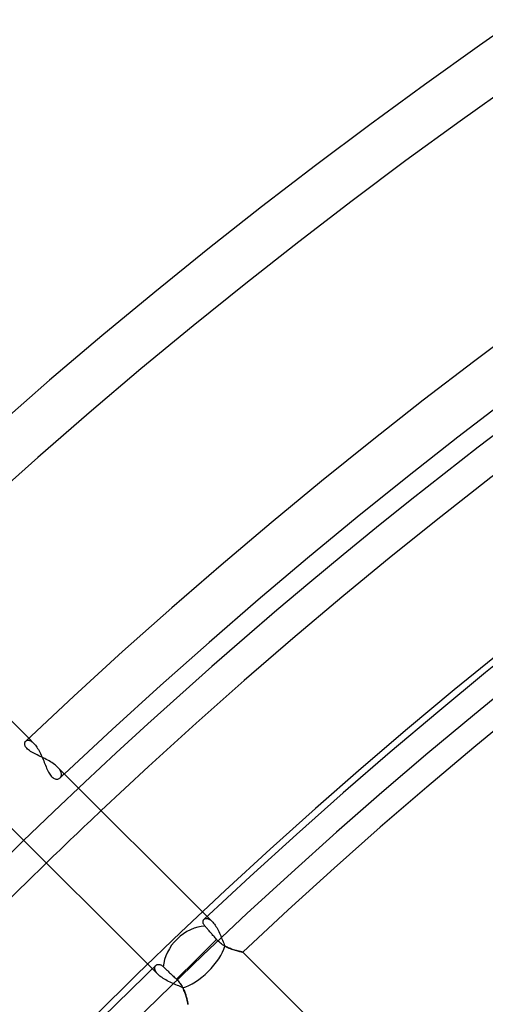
# Model space of a CAD drawing. Header units: millimetres. Extents: x -215 to 215, y -215 to 215.
# Tile 17 of 57: x -115 to -100, y 113 to 144. Entities that reach past the tile are written whole.
import ezdxf

# ---------------------------------------------------------------- set-up
doc = ezdxf.new("R2010")
doc.units = ezdxf.units.MM
doc.layers.add('MAIN-1', color=7, linetype='Continuous')
doc.layers.add('MAIN-2', color=7, linetype='Continuous')

msp = doc.modelspace()

# ---------------------------------------------------------------- linework, layer by layer
at = {"layer": 'MAIN-1'}
for p, q in [((-114.831, 121.555), (-119.527, 126.251)), ((-114.946, 121.437), (-114.937, 121.452)), ((-114.937, 121.452), (-114.925, 121.465)), ((-114.957, 121.381), (-114.956, 121.401)), ((-114.955, 121.359), (-114.957, 121.381)), ((-114.956, 121.401), (-114.953, 121.42)), ((-114.949, 121.337), (-114.955, 121.359)), ((-114.953, 121.42), (-114.946, 121.437)), ((-114.94, 121.313), (-114.949, 121.337)), ((-114.927, 121.289), (-114.94, 121.313)), ((-114.91, 121.265), (-114.927, 121.289)), ((-114.889, 121.24), (-114.91, 121.265)), ((-114.864, 121.215), (-114.889, 121.24)), ((-114.835, 121.191), (-114.864, 121.215)), ((-114.803, 121.167), (-114.835, 121.191)), ((-114.769, 121.143), (-114.803, 121.167)), ((-114.731, 121.12), (-114.769, 121.143)), ((-114.691, 121.097), (-114.731, 121.12)), ((-114.648, 121.075), (-114.691, 121.097)), ((-114.605, 121.052), (-114.648, 121.075)), ((-114.56, 121.03), (-114.605, 121.052)), ((-114.514, 121.007), (-114.56, 121.03)), ((-114.467, 120.985), (-114.514, 121.007)), ((-114.42, 120.962), (-114.467, 120.985)), ((-114.373, 120.939), (-114.42, 120.962)), ((-114.326, 120.915), (-114.373, 120.939)), ((-114.279, 120.891), (-114.326, 120.915)), ((-114.233, 120.866), (-114.279, 120.891)), ((-114.188, 120.841), (-114.233, 120.866)), ((-114.144, 120.815), (-114.188, 120.841)), ((-114.102, 120.788), (-114.144, 120.815)), ((-114.061, 120.761), (-114.102, 120.788)), ((-114.022, 120.733), (-114.061, 120.761)), ((-113.986, 120.704), (-114.022, 120.733)), ((-113.953, 120.676), (-113.986, 120.704)), ((-113.922, 120.647), (-113.953, 120.676)), ((-109.224, 115.949), (-113.922, 120.647)), ((-115.619, 118.981), (-110.943, 114.305)), ((-109.35, 115.792), (-109.348, 115.805)), ((-109.35, 115.777), (-109.35, 115.792)), ((-109.349, 115.762), (-109.35, 115.777)), ((-109.346, 115.746), (-109.349, 115.762)), ((-109.348, 115.805), (-109.345, 115.818)), ((-109.342, 115.73), (-109.346, 115.746)), ((-109.345, 115.818), (-109.34, 115.83)), ((-109.335, 115.714), (-109.342, 115.73)), ((-109.34, 115.83), (-109.334, 115.841)), ((-109.327, 115.697), (-109.335, 115.714)), ((-109.334, 115.841), (-109.327, 115.851)), ((-109.327, 115.851), (-109.318, 115.86)), ((-109.317, 115.68), (-109.327, 115.697)), ((-109.305, 115.662), (-109.317, 115.68)), ((-109.29, 115.645), (-109.305, 115.662)), ((-109.276, 115.628), (-109.29, 115.645)), ((-109.261, 115.611), (-109.276, 115.628)), ((-109.246, 115.594), (-109.261, 115.611)), ((-109.23, 115.576), (-109.246, 115.594)), ((-109.213, 115.556), (-109.23, 115.576)), ((-109.195, 115.536), (-109.213, 115.556)), ((-109.177, 115.514), (-109.195, 115.536)), ((-109.158, 115.492), (-109.177, 115.514)), ((-109.138, 115.469), (-109.158, 115.492)), ((-109.118, 115.447), (-109.138, 115.469)), ((-109.098, 115.424), (-109.118, 115.447)), ((-109.079, 115.402), (-109.098, 115.424)), ((-109.059, 115.378), (-109.079, 115.402)), ((-109.038, 115.354), (-109.059, 115.378)), ((-109.016, 115.329), (-109.038, 115.354)), ((-108.994, 115.304), (-109.016, 115.329)), ((-108.971, 115.278), (-108.994, 115.304)), ((-108.949, 115.252), (-108.971, 115.278)), ((-108.927, 115.226), (-108.949, 115.252)), ((-109.555, 114.598), (-108.927, 115.226)), ((-108.898, 115.195), (-108.927, 115.226)), ((-108.868, 115.165), (-108.898, 115.195)), ((-108.837, 115.136), (-108.868, 115.165)), ((-108.804, 115.109), (-108.837, 115.136)), ((-108.77, 115.084), (-108.804, 115.109)), ((-108.735, 115.06), (-108.77, 115.084)), ((-108.7, 115.038), (-108.735, 115.06)), ((-108.665, 115.018), (-108.7, 115.038)), ((-108.629, 114.999), (-108.665, 115.018)), ((-108.594, 114.981), (-108.629, 114.999)), ((-108.558, 114.965), (-108.594, 114.981)), ((-108.523, 114.95), (-108.558, 114.965)), ((-108.489, 114.937), (-108.523, 114.95)), ((-108.454, 114.924), (-108.489, 114.937)), ((-108.421, 114.912), (-108.454, 114.924)), ((-108.388, 114.901), (-108.421, 114.912)), ((-108.356, 114.891), (-108.388, 114.901)), ((-108.325, 114.882), (-108.356, 114.891)), ((-108.295, 114.874), (-108.325, 114.882)), ((-108.267, 114.866), (-108.295, 114.874)), ((-108.24, 114.859), (-108.267, 114.866)), ((-108.216, 114.853), (-108.24, 114.859)), ((-108.193, 114.848), (-108.216, 114.853)), ((-108.173, 114.843), (-108.193, 114.848)), ((-108.155, 114.839), (-108.173, 114.843)), ((-108.139, 114.835), (-108.155, 114.839)), ((-108.126, 114.833), (-108.139, 114.835)), ((-108.116, 114.83), (-108.126, 114.833)), ((-108.109, 114.829), (-108.116, 114.83)), ((-108.105, 114.828), (-108.109, 114.829)), ((-108.103, 114.828), (-108.105, 114.828)), ((-100.478, 107.203), (-108.103, 114.828)), ((-110.837, 114.408), (-110.827, 114.417)), ((-110.827, 114.417), (-110.815, 114.425)), ((-110.815, 114.425), (-110.803, 114.431)), ((-110.803, 114.431), (-110.789, 114.436)), ((-110.789, 114.436), (-110.774, 114.439)), ((-110.774, 114.439), (-110.759, 114.441)), ((-110.759, 114.441), (-110.743, 114.441)), ((-110.743, 114.441), (-110.726, 114.439)), ((-110.726, 114.439), (-110.709, 114.435)), ((-110.709, 114.435), (-110.691, 114.429)), ((-110.691, 114.429), (-110.673, 114.422)), ((-110.673, 114.422), (-110.655, 114.412)), ((-110.655, 114.412), (-110.636, 114.4)), ((-110.636, 114.4), (-110.618, 114.385)), ((-110.618, 114.385), (-110.599, 114.369)), ((-110.599, 114.369), (-110.583, 114.353)), ((-110.583, 114.353), (-110.566, 114.337)), ((-110.566, 114.337), (-110.548, 114.32)), ((-110.548, 114.32), (-110.529, 114.302)), ((-110.181, 113.971), (-109.555, 114.598)), ((-110.529, 114.302), (-110.509, 114.283)), ((-110.509, 114.283), (-110.488, 114.263)), ((-110.488, 114.263), (-110.467, 114.243)), ((-110.467, 114.243), (-110.444, 114.222)), ((-110.444, 114.222), (-110.422, 114.2)), ((-110.422, 114.2), (-110.4, 114.179)), ((-110.4, 114.179), (-110.378, 114.158)), ((-110.378, 114.158), (-110.355, 114.137)), ((-110.355, 114.137), (-110.331, 114.114)), ((-110.331, 114.114), (-110.307, 114.091)), ((-110.307, 114.091), (-110.282, 114.067)), ((-110.282, 114.067), (-110.256, 114.043)), ((-110.256, 114.043), (-110.231, 114.019)), ((-110.231, 114.019), (-110.206, 113.995)), ((-110.206, 113.995), (-110.181, 113.971)), ((-110.181, 113.971), (-110.156, 113.946)), ((-110.156, 113.946), (-110.132, 113.92)), ((-110.132, 113.92), (-110.108, 113.893)), ((-110.108, 113.893), (-110.086, 113.865)), ((-110.086, 113.865), (-110.065, 113.836)), ((-110.065, 113.836), (-110.045, 113.807)), ((-110.045, 113.807), (-110.026, 113.777)), ((-110.026, 113.777), (-110.009, 113.747)), ((-110.009, 113.747), (-109.993, 113.717)), ((-109.993, 113.717), (-109.978, 113.687)), ((-109.978, 113.687), (-109.963, 113.657)), ((-109.963, 113.657), (-109.95, 113.627)), ((-109.95, 113.627), (-109.938, 113.597)), ((-109.938, 113.597), (-109.926, 113.567)), ((-109.926, 113.567), (-109.915, 113.538)), ((-109.915, 113.538), (-109.905, 113.509)), ((-109.905, 113.509), (-109.896, 113.48)), ((-109.896, 113.48), (-109.887, 113.453)), ((-109.887, 113.453), (-109.879, 113.426)), ((-109.879, 113.426), (-109.872, 113.399)), ((-109.872, 113.399), (-109.865, 113.374)), ((-109.865, 113.374), (-109.859, 113.35)), ((-109.859, 113.35), (-109.853, 113.328)), ((-109.853, 113.328), (-109.848, 113.306)), ((-109.848, 113.306), (-109.844, 113.286)), ((-109.844, 113.286), (-109.84, 113.268)), ((-109.84, 113.268), (-109.836, 113.251)), ((-109.836, 113.251), (-109.833, 113.236)), ((-109.833, 113.236), (-109.83, 113.222)), ((-109.83, 113.222), (-109.827, 113.211)), ((-109.827, 113.211), (-109.826, 113.202)), ((-109.826, 113.202), (-109.824, 113.194)), ((-109.824, 113.194), (-109.823, 113.189)), ((-109.823, 113.189), (-109.822, 113.186)), ((-109.822, 113.186), (-109.822, 113.185))]:
    msp.add_line(p, q, dxfattribs=at)
for radius, start, end in [(175.143, 46.47255, 133.52747), (173.558, 46.56995, 133.43007), (167.218, 46.58479, 133.41523), (165.632, 46.64507, 133.3549), (164, 46.66145, 133.33857), (159.292, 46.66409, 133.33593), (157.708, 46.72774, 133.27222), (164, 134.16935, 135.83065), (159.292, 134.09166, 135.90834)]:
    msp.add_arc((0, 0), radius, start, end, dxfattribs=at)
msp.add_ellipse((-109.555, 114.598), major_axis=(-0.841, -0.841), ratio=0.743084, start_param=-2.465123, end_param=-0.710997, dxfattribs=at)
at = {"layer": 'MAIN-2'}
for p, q in [((-114.925, 121.465), (-114.915, 121.474)), ((-114.915, 121.474), (-114.903, 121.481)), ((-114.903, 121.481), (-114.89, 121.487)), ((-114.89, 121.487), (-114.875, 121.491)), ((-114.875, 121.491), (-114.86, 121.492)), ((-114.86, 121.492), (-114.844, 121.492)), ((-114.844, 121.492), (-114.827, 121.49)), ((-114.671, 121.395), (-114.831, 121.555)), ((-114.827, 121.49), (-114.809, 121.486)), ((-114.809, 121.486), (-114.791, 121.48)), ((-114.791, 121.48), (-114.772, 121.471)), ((-114.772, 121.471), (-114.752, 121.461)), ((-114.752, 121.461), (-114.732, 121.448)), ((-114.732, 121.448), (-114.712, 121.433)), ((-114.712, 121.433), (-114.692, 121.415)), ((-114.692, 121.415), (-114.671, 121.395)), ((-114.671, 121.395), (-114.646, 121.369)), ((-114.646, 121.369), (-114.621, 121.34)), ((-114.621, 121.34), (-114.597, 121.308)), ((-114.597, 121.308), (-114.573, 121.274)), ((-114.573, 121.274), (-114.549, 121.237)), ((-114.549, 121.237), (-114.526, 121.198)), ((-114.526, 121.198), (-114.503, 121.158)), ((-114.503, 121.158), (-114.481, 121.116)), ((-114.481, 121.116), (-114.459, 121.072)), ((-114.459, 121.072), (-114.438, 121.028)), ((-114.438, 121.028), (-114.418, 120.983)), ((-114.418, 120.983), (-114.398, 120.937)), ((-114.398, 120.937), (-114.378, 120.89)), ((-114.378, 120.89), (-114.359, 120.844)), ((-114.359, 120.844), (-114.34, 120.797)), ((-114.34, 120.797), (-114.322, 120.751)), ((-114.322, 120.751), (-114.303, 120.705)), ((-114.303, 120.705), (-114.285, 120.66)), ((-114.285, 120.66), (-114.266, 120.616)), ((-114.266, 120.616), (-114.247, 120.574)), ((-114.247, 120.574), (-114.228, 120.532)), ((-114.228, 120.532), (-114.208, 120.493)), ((-113.902, 120.625), (-113.922, 120.647)), ((-113.883, 120.604), (-113.902, 120.625)), ((-113.866, 120.582), (-113.883, 120.604)), ((-113.851, 120.561), (-113.866, 120.582)), ((-113.837, 120.54), (-113.851, 120.561)), ((-113.826, 120.519), (-113.837, 120.54)), ((-113.817, 120.499), (-113.826, 120.519)), ((-114.208, 120.493), (-114.188, 120.456)), ((-114.188, 120.456), (-114.167, 120.422)), ((-114.167, 120.422), (-114.145, 120.39)), ((-114.145, 120.39), (-114.122, 120.362)), ((-114.122, 120.362), (-114.099, 120.338)), ((-114.099, 120.338), (-114.075, 120.317)), ((-114.075, 120.317), (-114.051, 120.299)), ((-114.051, 120.299), (-114.027, 120.286)), ((-114.027, 120.286), (-114.003, 120.277)), ((-114.003, 120.277), (-113.98, 120.27)), ((-113.98, 120.27), (-113.957, 120.268)), ((-113.957, 120.268), (-113.934, 120.268)), ((-113.934, 120.268), (-113.913, 120.271)), ((-113.913, 120.271), (-113.893, 120.277)), ((-113.893, 120.277), (-113.875, 120.285)), ((-113.875, 120.285), (-113.858, 120.295)), ((-113.858, 120.295), (-113.843, 120.307)), ((-113.843, 120.307), (-113.833, 120.318)), ((-113.833, 120.318), (-113.824, 120.33)), ((-113.824, 120.33), (-113.816, 120.343)), ((-113.81, 120.479), (-113.817, 120.499)), ((-113.816, 120.343), (-113.81, 120.357)), ((-113.805, 120.46), (-113.81, 120.479)), ((-113.81, 120.357), (-113.805, 120.372)), ((-113.801, 120.441), (-113.805, 120.46)), ((-113.805, 120.372), (-113.801, 120.388)), ((-113.799, 120.423), (-113.801, 120.441)), ((-113.801, 120.388), (-113.799, 120.405)), ((-113.799, 120.405), (-113.799, 120.423)), ((-109.318, 115.86), (-109.308, 115.869)), ((-109.308, 115.869), (-109.296, 115.876)), ((-109.296, 115.876), (-109.283, 115.881)), ((-109.283, 115.881), (-109.269, 115.885)), ((-109.269, 115.885), (-109.254, 115.887)), ((-109.254, 115.887), (-109.238, 115.887)), ((-109.238, 115.887), (-109.221, 115.885)), ((-109.066, 115.79), (-109.224, 115.949)), ((-109.221, 115.885), (-109.203, 115.881)), ((-109.203, 115.881), (-109.185, 115.874)), ((-109.185, 115.874), (-109.166, 115.866)), ((-109.166, 115.866), (-109.147, 115.855)), ((-109.147, 115.855), (-109.127, 115.842)), ((-109.127, 115.842), (-109.107, 115.827)), ((-109.107, 115.827), (-109.086, 115.81)), ((-109.086, 115.81), (-109.066, 115.79)), ((-109.066, 115.79), (-109.041, 115.764)), ((-109.041, 115.764), (-109.017, 115.736)), ((-109.017, 115.736), (-108.993, 115.704)), ((-108.993, 115.704), (-108.969, 115.67)), ((-108.969, 115.67), (-108.945, 115.634)), ((-108.945, 115.634), (-108.922, 115.596)), ((-108.922, 115.596), (-108.9, 115.556)), ((-108.9, 115.556), (-108.878, 115.514)), ((-108.878, 115.514), (-108.856, 115.471)), ((-108.856, 115.471), (-108.836, 115.427)), ((-108.836, 115.427), (-108.815, 115.382)), ((-108.815, 115.382), (-108.795, 115.336)), ((-108.795, 115.336), (-108.776, 115.29)), ((-108.776, 115.29), (-108.757, 115.244)), ((-108.757, 115.244), (-108.739, 115.198)), ((-108.739, 115.198), (-108.72, 115.152)), ((-108.72, 115.152), (-108.702, 115.107)), ((-108.702, 115.107), (-108.684, 115.062)), ((-108.684, 115.062), (-108.665, 115.018)), ((-108.665, 115.018), (-108.623, 114.996)), ((-108.623, 114.996), (-108.58, 114.975)), ((-108.58, 114.975), (-108.538, 114.956)), ((-108.538, 114.956), (-108.495, 114.939)), ((-108.495, 114.939), (-108.454, 114.924)), ((-108.454, 114.924), (-108.413, 114.91)), ((-108.413, 114.91), (-108.373, 114.897)), ((-108.373, 114.897), (-108.335, 114.885)), ((-108.335, 114.885), (-108.299, 114.875)), ((-108.299, 114.875), (-108.265, 114.866)), ((-108.265, 114.866), (-108.233, 114.857)), ((-108.233, 114.857), (-108.204, 114.85)), ((-108.204, 114.85), (-108.179, 114.844)), ((-108.179, 114.844), (-108.156, 114.839)), ((-108.156, 114.839), (-108.137, 114.835)), ((-108.137, 114.835), (-108.123, 114.832)), ((-108.123, 114.832), (-108.112, 114.829)), ((-108.112, 114.829), (-108.105, 114.828)), ((-108.105, 114.828), (-108.103, 114.828)), ((-110.87, 114.328), (-110.869, 114.342)), ((-110.87, 114.314), (-110.87, 114.328)), ((-110.868, 114.299), (-110.87, 114.314)), ((-110.869, 114.342), (-110.867, 114.355)), ((-110.867, 114.355), (-110.863, 114.367)), ((-110.863, 114.367), (-110.858, 114.379)), ((-110.858, 114.379), (-110.852, 114.39)), ((-110.852, 114.39), (-110.845, 114.399)), ((-110.845, 114.399), (-110.837, 114.408)), ((-110.943, 114.305), (-110.765, 114.127)), ((-110.865, 114.283), (-110.868, 114.299)), ((-110.86, 114.267), (-110.865, 114.283)), ((-110.854, 114.251), (-110.86, 114.267)), ((-110.846, 114.234), (-110.854, 114.251)), ((-110.836, 114.217), (-110.846, 114.234)), ((-110.825, 114.199), (-110.836, 114.217)), ((-110.812, 114.181), (-110.825, 114.199)), ((-110.798, 114.163), (-110.812, 114.181)), ((-110.782, 114.145), (-110.798, 114.163)), ((-110.765, 114.127), (-110.782, 114.145)), ((-110.737, 114.101), (-110.765, 114.127)), ((-110.707, 114.075), (-110.737, 114.101)), ((-110.673, 114.049), (-110.707, 114.075)), ((-110.638, 114.024), (-110.673, 114.049)), ((-110.6, 113.999), (-110.638, 114.024)), ((-110.56, 113.974), (-110.6, 113.999)), ((-110.518, 113.95), (-110.56, 113.974)), ((-110.475, 113.927), (-110.518, 113.95)), ((-110.431, 113.904), (-110.475, 113.927)), ((-110.386, 113.882), (-110.431, 113.904)), ((-110.34, 113.861), (-110.386, 113.882)), ((-110.294, 113.84), (-110.34, 113.861)), ((-110.249, 113.82), (-110.294, 113.84)), ((-110.203, 113.8), (-110.249, 113.82)), ((-110.158, 113.781), (-110.203, 113.8)), ((-110.114, 113.762), (-110.158, 113.781)), ((-110.071, 113.743), (-110.114, 113.762)), ((-110.028, 113.724), (-110.071, 113.743)), ((-109.987, 113.705), (-110.028, 113.724)), ((-109.967, 113.665), (-109.987, 113.705)), ((-109.949, 113.624), (-109.967, 113.665)), ((-109.933, 113.584), (-109.949, 113.624)), ((-109.918, 113.544), (-109.933, 113.584)), ((-109.904, 113.505), (-109.918, 113.544)), ((-109.892, 113.467), (-109.904, 113.505)), ((-109.881, 113.43), (-109.892, 113.467)), ((-109.871, 113.395), (-109.881, 113.43)), ((-109.862, 113.362), (-109.871, 113.395)), ((-109.854, 113.33), (-109.862, 113.362)), ((-109.847, 113.301), (-109.854, 113.33)), ((-109.841, 113.275), (-109.847, 113.301)), ((-109.836, 113.252), (-109.841, 113.275)), ((-109.832, 113.232), (-109.836, 113.252)), ((-109.828, 113.215), (-109.832, 113.232)), ((-109.826, 113.202), (-109.828, 113.215)), ((-109.824, 113.192), (-109.826, 113.202)), ((-109.823, 113.186), (-109.824, 113.192)), ((-109.822, 113.185), (-109.823, 113.186))]:
    msp.add_line(p, q, dxfattribs=at)
for radius, start, end in [(165, 0, 180.00002), (159.5, 89.99998, 179.99998), (158.5, 89.99998, 179.99998), (165.632, 133.3549, 133.41872), (164, 133.33857, 134.16935)]:
    msp.add_arc((0, 0), radius, start, end, dxfattribs=at)
msp.add_ellipse((-109.555, 114.598), major_axis=(-0.841, -0.841), ratio=0.445174, start_param=0.663249, end_param=2.463477, dxfattribs=at)

doc.saveas('drawing.dxf')
